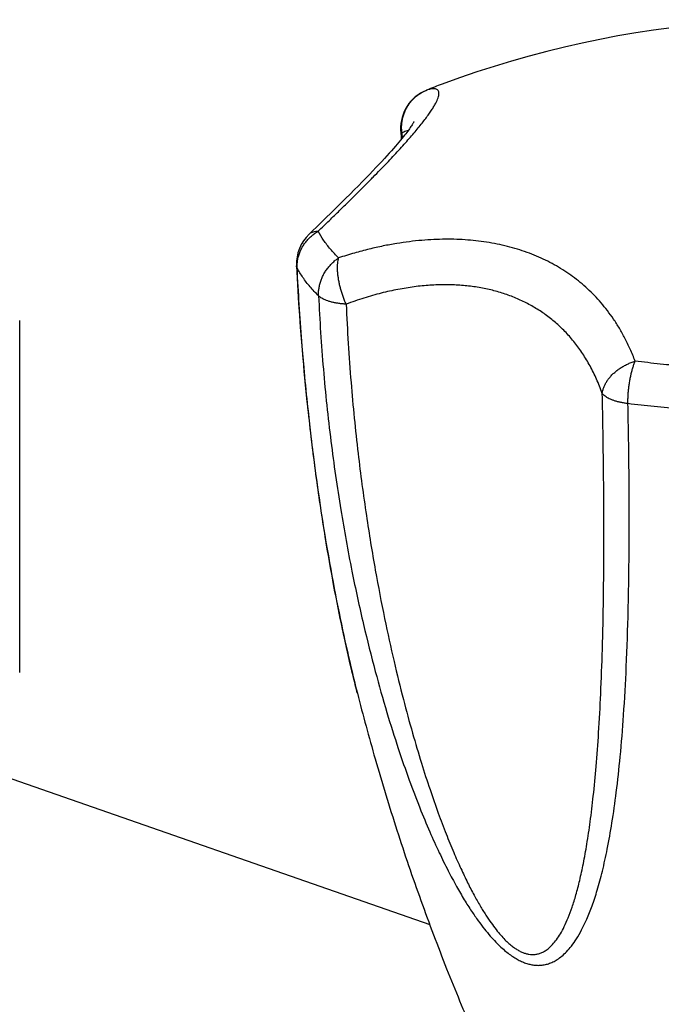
# Model space of a CAD drawing. Header units: millimetres. Extents: x 2891 to 3779, y -1122 to -295.
# Tile 6 of 14: x 3122 to 3154, y -1034 to -985. Entities that reach past the tile are written whole.
import ezdxf

# ---------------------------------------------------------------- set-up
doc = ezdxf.new("R2010")
doc.units = ezdxf.units.MM
doc.header["$LTSCALE"] = 30.734
doc.layers.get('0').update_dxf_attribs({"linetype": 'CONTINUOUS'})

msp = doc.modelspace()

# ---------------------------------------------------------------- linework, layer by layer
at = {"color": 9, "linetype": 'CONTINUOUS'}
for p, q in [((3142.304, -988.874), (3142.335, -988.862)), ((3141.128, -990.955), (3141.138, -991.209))]:
    msp.add_line(p, q, dxfattribs=at)
at = {"color": 7, "linetype": 'CONTINUOUS'}
for p, q in [((3142.334, -988.862), (3142.304, -988.874)), ((3141.065, -990.805), (3141.085, -991.274)), ((3137.138, -995.372), (3136.588, -995.903)), ((3122.459, -1017.316), (3122.459, -1000.127)), ((3138.946, -1018.319), (3138.951, -1018.338)), ((3120.848, -1022.096), (3142.483, -1029.638))]:
    msp.add_line(p, q, dxfattribs=at)
for points in [[(3141.724, -990.395), (3141.724, -990.393), (3141.725, -990.392), (3141.724, -990.394), (3141.72, -990.401), (3141.715, -990.412), (3141.707, -990.426), (3141.696, -990.445), (3141.683, -990.468), (3141.666, -990.496), (3141.646, -990.527), (3141.624, -990.562), (3141.597, -990.602), (3141.568, -990.645), (3141.534, -990.693), (3141.497, -990.745), (3141.457, -990.801), (3141.412, -990.861), (3141.364, -990.925), (3141.311, -990.993), (3141.254, -991.065), (3141.192, -991.142), (3141.126, -991.223), (3141.056, -991.309), (3140.979, -991.4), (3140.898, -991.496), (3140.81, -991.599), (3140.715, -991.707), (3140.614, -991.822), (3140.506, -991.943), (3140.391, -992.07), (3140.268, -992.204), (3140.138, -992.345), (3140, -992.493), (3139.855, -992.648), (3139.701, -992.81), (3139.538, -992.979), (3139.368, -993.156), (3139.188, -993.34), (3138.999, -993.532), (3138.801, -993.732), (3138.594, -993.94), (3138.377, -994.156), (3138.15, -994.381), (3137.913, -994.615), (3137.665, -994.858), (3137.407, -995.11), (3137.138, -995.372)], [(3135.978, -997.443), (3136.01, -998.056), (3136.046, -998.677), (3136.083, -999.282), (3136.123, -999.87), (3136.164, -1000.444), (3136.206, -1001.002), (3136.251, -1001.547), (3136.296, -1002.079), (3136.343, -1002.598), (3136.39, -1003.104), (3136.439, -1003.599), (3136.488, -1004.083), (3136.539, -1004.556), (3136.59, -1005.019), (3136.642, -1005.473), (3136.695, -1005.916), (3136.748, -1006.351), (3136.802, -1006.777), (3136.856, -1007.194), (3136.91, -1007.603), (3136.966, -1008.004), (3137.021, -1008.397), (3137.077, -1008.783), (3137.133, -1009.162), (3137.189, -1009.534), (3137.246, -1009.899), (3137.303, -1010.257), (3137.36, -1010.609), (3137.417, -1010.955), (3137.474, -1011.295), (3137.532, -1011.629), (3137.589, -1011.958), (3137.647, -1012.281), (3137.705, -1012.598), (3137.763, -1012.911), (3137.821, -1013.218), (3137.879, -1013.52), (3137.937, -1013.818), (3137.995, -1014.111), (3138.053, -1014.399), (3138.111, -1014.683), (3138.17, -1014.962), (3138.228, -1015.237), (3138.286, -1015.508), (3138.344, -1015.774), (3138.402, -1016.037), (3138.46, -1016.296), (3138.518, -1016.55), (3138.576, -1016.801), (3138.634, -1017.048), (3138.692, -1017.292), (3138.75, -1017.532), (3138.808, -1017.768), (3138.865, -1018.001), (3138.95, -1018.338)]]:
    msp.add_lwpolyline(points, dxfattribs=at)
for centre, radius, start, end in [((3160.552, -1035.419), 50, 77.8418, 110.4374), ((3143.063, -990.725), 2, 112.3021, 182.3176), ((3152.125, -1012.835), 25.895, 110.4145, 112.2163), ((3137.976, -997.343), 2, 133.9195, 182.8511)]:
    msp.add_arc(centre, radius, start, end, dxfattribs=at)
at = {"color": 9, "linetype": 'CONTINUOUS'}
for centre, radius, start, end in [((3143.033, -990.627), 1.898, 111.5851, 112.5664), ((3151.847, -1012.078), 25.089, 110.4213, 112.281)]:
    msp.add_arc(centre, radius, start, end, dxfattribs=at)
for points, knots in [([(3137.035, -995.757), (3137.218, -995.58), (3137.568, -995.242), (3138.071, -994.754), (3138.531, -994.302), (3138.956, -993.882), (3139.35, -993.488), (3139.717, -993.116), (3140.06, -992.764), (3140.382, -992.429), (3140.684, -992.109), (3140.967, -991.803), (3141.233, -991.511), (3141.48, -991.232), (3141.71, -990.966), (3141.921, -990.713), (3142.113, -990.475), (3142.285, -990.251), (3142.437, -990.043), (3142.569, -989.85), (3142.681, -989.674), (3142.772, -989.513), (3142.843, -989.369), (3142.895, -989.24), (3142.927, -989.127), (3142.939, -989.029), (3142.931, -988.945), (3142.898, -988.876), (3142.837, -988.826), (3142.751, -988.799), (3142.64, -988.795), (3142.497, -988.816), (3142.393, -988.844), (3142.335, -988.862)], [0, 0, 0, 0, 0.078198, 0.149662, 0.215447, 0.276437, 0.333337, 0.386712, 0.436992, 0.484526, 0.529549, 0.57224, 0.612684, 0.65092, 0.686933, 0.720662, 0.752041, 0.78099, 0.807443, 0.831373, 0.852769, 0.871668, 0.888138, 0.902271, 0.914212, 0.924163, 0.932479, 0.939798, 0.947159, 0.955811, 0.96687, 0.981288, 1, 1, 1, 1]), ([(3141.128, -990.955), (3141.119, -990.889), (3141.108, -990.754), (3141.112, -990.551), (3141.137, -990.351), (3141.181, -990.154), (3141.244, -989.963), (3141.326, -989.779), (3141.426, -989.606), (3141.543, -989.444), (3141.676, -989.295), (3141.823, -989.16), (3141.982, -989.042), (3142.144, -988.947), (3142.254, -988.896), (3142.305, -988.875)], [0, 0, 0, 0, 0.078811, 0.157514, 0.236119, 0.314603, 0.392922, 0.471025, 0.548908, 0.626588, 0.704083, 0.781412, 0.858596, 0.935665, 1, 1, 1, 1]), ([(3141.128, -990.955), (3141.113, -990.937), (3141.087, -990.9), (3141.069, -990.847), (3141.065, -990.816), (3141.065, -990.805)], [0, 0, 0, 0, 0.427983, 0.816383, 1, 1, 1, 1]), ([(3141.429, -990.837), (3141.392, -990.846), (3141.289, -990.878), (3141.19, -990.924), (3141.128, -990.955)], [0, 0, 0, 0, 0.351138, 1, 1, 1, 1]), ([(3136.01, -997.556), (3136.007, -997.492), (3136.008, -997.365), (3136.029, -997.173), (3136.07, -996.984), (3136.131, -996.798), (3136.212, -996.618), (3136.31, -996.446), (3136.426, -996.282), (3136.557, -996.13), (3136.703, -995.99), (3136.862, -995.865), (3136.976, -995.791), (3137.035, -995.757)], [0, 0, 0, 0, 0.087585, 0.175825, 0.264809, 0.354565, 0.445058, 0.53625, 0.628086, 0.720484, 0.813363, 0.906593, 1, 1, 1, 1]), ([(3136.588, -995.903), (3136.6, -995.892), (3136.637, -995.859), (3136.709, -995.815), (3136.807, -995.778), (3136.918, -995.758), (3136.995, -995.756), (3137.035, -995.757)], [0, 0, 0, 0, 0.100115, 0.305492, 0.520705, 0.75097, 1, 1, 1, 1]), ([(3138.036, -997.06), (3137.897, -996.923), (3137.637, -996.648), (3137.299, -996.212), (3137.114, -995.909), (3137.035, -995.757)], [0, 0, 0, 0, 0.355517, 0.687963, 1, 1, 1, 1]), ([(3152.516, -1002.107), (3152.442, -1001.909), (3152.287, -1001.531), (3152.028, -1000.994), (3151.756, -1000.503), (3151.469, -1000.053), (3151.17, -999.639), (3150.859, -999.255), (3150.533, -998.898), (3150.193, -998.566), (3149.838, -998.256), (3149.466, -997.967), (3149.078, -997.699), (3148.673, -997.45), (3148.25, -997.222), (3147.81, -997.015), (3147.354, -996.829), (3146.883, -996.665), (3146.398, -996.524), (3145.901, -996.404), (3145.391, -996.308), (3144.871, -996.233), (3144.34, -996.182), (3143.798, -996.152), (3143.244, -996.145), (3142.675, -996.161), (3142.091, -996.2), (3141.487, -996.265), (3140.858, -996.356), (3140.202, -996.477), (3139.512, -996.632), (3138.785, -996.825), (3138.29, -996.977), (3138.036, -997.06)], [0, 0, 0, 0, 0.037022, 0.071678, 0.104337, 0.13536, 0.165101, 0.193882, 0.221989, 0.24969, 0.277173, 0.30461, 0.332141, 0.359874, 0.387906, 0.416279, 0.445027, 0.47416, 0.50367, 0.533556, 0.563828, 0.594499, 0.625635, 0.657314, 0.689649, 0.722795, 0.756928, 0.792325, 0.829288, 0.868161, 0.909322, 0.953147, 1, 1, 1, 1]), ([(3137.056, -998.916), (3137.053, -998.852), (3137.053, -998.724), (3137.074, -998.532), (3137.113, -998.34), (3137.172, -998.151), (3137.248, -997.967), (3137.342, -997.789), (3137.453, -997.619), (3137.579, -997.46), (3137.719, -997.312), (3137.871, -997.177), (3137.98, -997.097), (3138.036, -997.06)], [0, 0, 0, 0, 0.08694, 0.174996, 0.264157, 0.354339, 0.445388, 0.537145, 0.629436, 0.722068, 0.814858, 0.907584, 1, 1, 1, 1]), ([(3138.401, -999.323), (3138.374, -999.262), (3138.322, -999.139), (3138.251, -998.951), (3138.187, -998.759), (3138.131, -998.565), (3138.083, -998.372), (3138.043, -998.181), (3138.013, -997.994), (3137.992, -997.813), (3137.981, -997.641), (3137.98, -997.478), (3137.988, -997.326), (3138.006, -997.188), (3138.025, -997.101), (3138.036, -997.06)], [0, 0, 0, 0, 0.085344, 0.17192, 0.259018, 0.345879, 0.431714, 0.515737, 0.597226, 0.67552, 0.749998, 0.8201, 0.88535, 0.945389, 1, 1, 1, 1]), ([(3136.01, -997.556), (3135.999, -997.535), (3135.985, -997.498), (3135.979, -997.459), (3135.978, -997.443)], [0, 0, 0, 0, 0.596571, 1, 1, 1, 1]), ([(3138.946, -1018.319), (3138.833, -1017.876), (3138.58, -1016.839), (3138.195, -1015.107), (3137.778, -1013.008), (3137.349, -1010.554), (3136.925, -1007.713), (3136.538, -1004.527), (3136.22, -1001.098), (3136.07, -998.749), (3136.01, -997.555)], [0, 0, 0, 0, 0.065384, 0.152356, 0.25349, 0.370989, 0.508114, 0.66385, 0.829252, 1, 1, 1, 1]), ([(3137.056, -998.916), (3136.91, -998.773), (3136.638, -998.486), (3136.286, -998.031), (3136.093, -997.714), (3136.01, -997.555)], [0, 0, 0, 0, 0.355578, 0.68793, 1, 1, 1, 1]), ([(3150.911, -1003.683), (3150.827, -1003.447), (3150.645, -1002.991), (3150.326, -1002.343), (3149.97, -1001.748), (3149.577, -1001.204), (3149.15, -1000.71), (3148.69, -1000.265), (3148.199, -999.868), (3147.677, -999.518), (3147.125, -999.214), (3146.545, -998.956), (3145.937, -998.745), (3145.3, -998.579), (3144.637, -998.46), (3143.947, -998.388), (3143.229, -998.365), (3142.486, -998.39), (3141.716, -998.467), (3140.921, -998.596), (3140.1, -998.779), (3139.254, -999.02), (3138.688, -999.215), (3138.401, -999.323)], [0, 0, 0, 0, 0.050269, 0.098329, 0.144509, 0.189153, 0.232603, 0.275193, 0.317252, 0.359092, 0.401009, 0.443286, 0.486191, 0.529978, 0.574889, 0.621151, 0.668979, 0.718581, 0.770159, 0.823908, 0.880016, 0.938661, 1, 1, 1, 1]), ([(3138.401, -999.323), (3138.341, -999.319), (3138.222, -999.309), (3138.047, -999.288), (3137.881, -999.26), (3137.724, -999.227), (3137.579, -999.188), (3137.445, -999.143), (3137.325, -999.094), (3137.22, -999.04), (3137.13, -998.981), (3137.078, -998.938), (3137.056, -998.916)], [0, 0, 0, 0, 0.127242, 0.250381, 0.368508, 0.48079, 0.586484, 0.684958, 0.775708, 0.85842, 0.933031, 1, 1, 1, 1]), ([(3137.056, -998.916), (3137.11, -1000.112), (3137.265, -1002.484), (3137.63, -1005.97), (3138.102, -1009.261), (3138.643, -1012.25), (3139.214, -1014.885), (3139.791, -1017.188), (3140.361, -1019.207), (3140.918, -1020.976), (3141.456, -1022.526), (3141.971, -1023.881), (3142.462, -1025.064), (3142.926, -1026.092), (3143.363, -1026.982), (3143.772, -1027.749), (3144.153, -1028.407), (3144.508, -1028.969), (3144.838, -1029.446), (3145.144, -1029.852), (3145.43, -1030.197), (3145.698, -1030.49), (3145.951, -1030.739), (3146.191, -1030.949), (3146.42, -1031.126), (3146.641, -1031.273), (3146.854, -1031.393), (3147.062, -1031.489), (3147.267, -1031.56), (3147.47, -1031.61), (3147.673, -1031.635), (3147.877, -1031.637), (3148.083, -1031.612), (3148.293, -1031.558), (3148.507, -1031.472), (3148.726, -1031.348), (3148.952, -1031.179), (3149.184, -1030.959), (3149.423, -1030.678), (3149.669, -1030.324), (3149.921, -1029.884), (3150.176, -1029.347), (3150.432, -1028.696), (3150.686, -1027.916), (3150.935, -1026.989), (3151.175, -1025.895), (3151.403, -1024.609), (3151.614, -1023.105), (3151.804, -1021.349), (3151.968, -1019.3), (3152.099, -1016.905), (3152.191, -1014.133), (3152.234, -1011.021), (3152.228, -1007.66), (3152.19, -1005.356), (3152.165, -1004.182)], [0, 0, 0, 0, 0.055697, 0.110553, 0.163053, 0.210348, 0.251848, 0.288461, 0.320804, 0.349415, 0.374733, 0.397122, 0.416886, 0.434294, 0.449592, 0.463007, 0.474738, 0.484971, 0.493903, 0.501726, 0.50862, 0.514735, 0.520197, 0.525115, 0.529574, 0.533659, 0.537436, 0.540964, 0.544309, 0.547525, 0.550666, 0.5538, 0.556986, 0.560304, 0.563839, 0.567697, 0.571999, 0.576892, 0.582547, 0.589157, 0.596929, 0.606073, 0.616822, 0.629439, 0.644212, 0.661463, 0.681558, 0.704932, 0.732109, 0.763735, 0.800564, 0.843669, 0.892783, 0.945378, 1, 1, 1, 1]), ([(3138.401, -999.323), (3138.457, -1000.599), (3138.61, -1003.035), (3138.952, -1006.48), (3139.358, -1009.539), (3139.798, -1012.23), (3140.254, -1014.607), (3140.715, -1016.71), (3141.173, -1018.575), (3141.621, -1020.23), (3142.057, -1021.699), (3142.478, -1023.002), (3142.882, -1024.157), (3143.268, -1025.179), (3143.637, -1026.082), (3143.987, -1026.877), (3144.319, -1027.573), (3144.633, -1028.181), (3144.93, -1028.709), (3145.209, -1029.163), (3145.47, -1029.55), (3145.713, -1029.877), (3145.939, -1030.15), (3146.148, -1030.375), (3146.343, -1030.561), (3146.525, -1030.712), (3146.696, -1030.834), (3146.86, -1030.931), (3147.019, -1031.006), (3147.175, -1031.06), (3147.329, -1031.095), (3147.483, -1031.11), (3147.64, -1031.103), (3147.801, -1031.072), (3147.968, -1031.012), (3148.14, -1030.918), (3148.318, -1030.784), (3148.501, -1030.604), (3148.689, -1030.372), (3148.878, -1030.079), (3149.07, -1029.721), (3149.261, -1029.288), (3149.451, -1028.772), (3149.638, -1028.164), (3149.822, -1027.452), (3150, -1026.626), (3150.171, -1025.67), (3150.333, -1024.569), (3150.484, -1023.303), (3150.622, -1021.851), (3150.743, -1020.186), (3150.845, -1018.277), (3150.925, -1016.084), (3150.977, -1013.561), (3150.997, -1010.646), (3150.979, -1007.311), (3150.939, -1004.938), (3150.911, -1003.683)], [0, 0, 0, 0, 0.061451, 0.117298, 0.166376, 0.209817, 0.248375, 0.282706, 0.31333, 0.340682, 0.365129, 0.386984, 0.406515, 0.423959, 0.43952, 0.453381, 0.465701, 0.476624, 0.486277, 0.494779, 0.502232, 0.508728, 0.514364, 0.519256, 0.523517, 0.527265, 0.53061, 0.533635, 0.53642, 0.539035, 0.54154, 0.543998, 0.546484, 0.549071, 0.551855, 0.554948, 0.558463, 0.562529, 0.567266, 0.5728, 0.57926, 0.586788, 0.595538, 0.605671, 0.61737, 0.630839, 0.646309, 0.664044, 0.68435, 0.707584, 0.734167, 0.764605, 0.799508, 0.839643, 0.885917, 0.939657, 1, 1, 1, 1]), ([(3150.911, -1003.683), (3150.917, -1003.634), (3150.935, -1003.534), (3150.982, -1003.386), (3151.047, -1003.238), (3151.131, -1003.092), (3151.232, -1002.951), (3151.35, -1002.814), (3151.483, -1002.683), (3151.63, -1002.561), (3151.789, -1002.447), (3151.959, -1002.344), (3152.138, -1002.252), (3152.324, -1002.172), (3152.451, -1002.127), (3152.516, -1002.107)], [0, 0, 0, 0, 0.063034, 0.128437, 0.196494, 0.267338, 0.340952, 0.417196, 0.495869, 0.576709, 0.659382, 0.743494, 0.828608, 0.914266, 1, 1, 1, 1]), ([(3152.166, -1004.183), (3152.165, -1004.119), (3152.165, -1003.99), (3152.172, -1003.794), (3152.186, -1003.594), (3152.207, -1003.393), (3152.234, -1003.192), (3152.268, -1002.994), (3152.307, -1002.8), (3152.352, -1002.613), (3152.401, -1002.434), (3152.455, -1002.266), (3152.495, -1002.159), (3152.516, -1002.107)], [0, 0, 0, 0, 0.090092, 0.182954, 0.277768, 0.373654, 0.469677, 0.564936, 0.658548, 0.749655, 0.837451, 0.921149, 1, 1, 1, 1]), ([(3156.254, -1002.456), (3155.833, -1002.429), (3154.995, -1002.368), (3153.749, -1002.252), (3152.924, -1002.158), (3152.516, -1002.107)], [0, 0, 0, 0, 0.337396, 0.671009, 1, 1, 1, 1]), ([(3152.166, -1004.183), (3152.107, -1004.175), (3151.991, -1004.159), (3151.822, -1004.128), (3151.663, -1004.09), (3151.514, -1004.047), (3151.377, -1003.998), (3151.254, -1003.944), (3151.144, -1003.885), (3151.05, -1003.823), (3150.972, -1003.757), (3150.929, -1003.708), (3150.911, -1003.683)], [0, 0, 0, 0, 0.12948, 0.2539, 0.372749, 0.485211, 0.590586, 0.688326, 0.778086, 0.859756, 0.93353, 1, 1, 1, 1]), ([(3156.068, -1004.547), (3155.628, -1004.519), (3154.753, -1004.455), (3153.452, -1004.333), (3152.591, -1004.236), (3152.165, -1004.182)], [0, 0, 0, 0, 0.337446, 0.670965, 1, 1, 1, 1])]:
    msp.add_open_spline(points, degree=3, knots=knots, dxfattribs=at)
at = {"color": 7, "linetype": 'CONTINUOUS'}
msp.add_open_spline([(3138.951, -1018.338), (3139.224, -1019.411), (3139.832, -1021.654), (3140.862, -1025.036), (3142.027, -1028.455), (3143.273, -1031.754), (3144.158, -1033.893), (3144.606, -1034.93)], degree=3, knots=[0, 0, 0, 0, 0.189257, 0.397247, 0.604299, 0.806852, 1, 1, 1, 1], dxfattribs=at)

doc.saveas('drawing.dxf')
